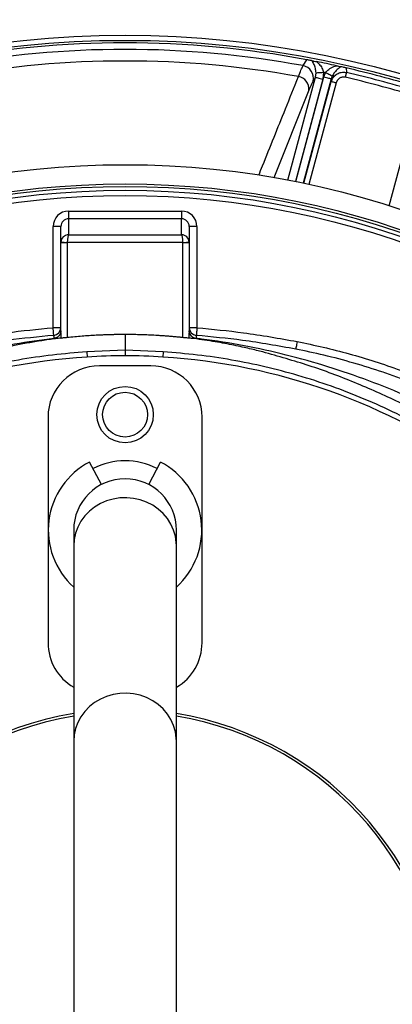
# Model space of a CAD drawing. Header units: millimetres. Extents: x 1258 to 2487, y 1276 to 2506.
# Tile 12 of 17: x 1831 to 1977, y 1901 to 2285. Entities that reach past the tile are written whole.
import ezdxf

# ---------------------------------------------------------------- set-up
doc = ezdxf.new("R2010")
doc.units = ezdxf.units.MM

msp = doc.modelspace()

# ---------------------------------------------------------------- linework, layer by layer
at = {"color": 7, "linetype": 'Continuous', "lineweight": 25}
for p, q in [((1941.82, 2266.84), (1943.24, 2269.16)), ((1958.63, 2265.96), (1958.7, 2264.16)), ((1946.67, 2262.34), (1945.76, 2260.83)), ((1946.67, 2262.34), (1946.89, 2264.08)), ((1949.84, 2264.24), (1949.56, 2261.56)), ((1949.89, 2262.42), (1950.54, 2264.09)), ((1953.18, 2262.74), (1952.78, 2261.64)), ((1952.81, 2260.6), (1952.78, 2261.64)), ((1850.5, 2210.11), (1850.5, 2207.12)), ((1850.5, 2210.11), (1894.5, 2210.11)), ((1894.5, 2210.11), (1894.5, 2207.12)), ((1850.5, 2207.12), (1850.5, 2200.86)), ((1894.5, 2207.12), (1850.5, 2207.12)), ((1894.5, 2200.86), (1894.5, 2207.12)), ((1847.5, 2204.1), (1844.5, 2204.1)), ((1844.5, 2164.6), (1844.5, 2204.1)), ((1847.5, 2197.84), (1847.5, 2204.1)), ((1850.5, 2200.86), (1894.5, 2200.86)), ((1897.5, 2204.1), (1897.5, 2197.84)), ((1900.5, 2204.1), (1897.5, 2204.1)), ((1900.5, 2204.1), (1900.5, 2164.6)), ((1847.5, 2162.53), (1847.5, 2197.84)), ((1847.5, 2197.84), (1850, 2197.84)), ((1895, 2197.87), (1850, 2197.87)), ((1850, 2197.84), (1850, 2160.76)), ((1895, 2160.76), (1895, 2197.84)), ((1895, 2197.84), (1897.5, 2197.84)), ((1897.5, 2197.84), (1897.5, 2162.53)), ((1847.5, 2164.6), (1844.5, 2164.6)), ((1900.5, 2164.6), (1897.5, 2164.6)), ((1847.5, 2160.58), (1847.56, 2160.59)), ((1872.5, 2161.95), (1872.5, 2155.81)), ((1897.5, 2160.58), (1897.45, 2160.59)), ((1872.5, 2155.81), (1857.66, 2155.2)), ((1857.66, 2155.2), (1857.78, 2153.17)), ((1872.5, 2155.81), (1872.5, 2153.71)), ((1887.34, 2155.2), (1872.5, 2155.81)), ((1887.34, 2155.2), (1887.22, 2153.17)), ((1882.5, 2149.71), (1862.5, 2149.71)), ((1842.5, 2129.71), (1842.5, 2041.71)), ((1902.5, 2041.71), (1902.5, 2129.71)), ((1863.27, 2103.45), (1858.69, 2112.24)), ((1881.73, 2103.45), (1886.31, 2112.24)), ((1852.5, 2085.71), (1852.5, 2079.55)), ((1892.5, 2079.55), (1892.5, 2085.71)), ((1852.5, 2079.55), (1852.5, 2003.32)), ((1892.5, 2003.32), (1892.5, 2079.55)), ((1852.5, 2003.32), (1852.5, 1778.11)), ((1892.5, 1778.11), (1892.5, 2003.32))]:
    msp.add_line(p, q, dxfattribs=at)
at = {"color": 1, "linetype": 'Continuous', "lineweight": 25}
for p, q in [((1935.92, 2222.2), (1946.67, 2262.34)), ((1938.96, 2221.61), (1949.89, 2262.42)), ((1949.56, 2261.56), (1938.86, 2221.63)), ((1952.78, 2261.64), (1941.89, 2221)), ((1942.18, 2220.94), (1952.81, 2260.6)), ((1954.74, 2260.09), (1944.13, 2220.52)), ((1944.12, 2257.3), (1930.44, 2223.03)), ((1975.37, 2212.16), (1985.97, 2251.72))]:
    msp.add_line(p, q, dxfattribs=at)
at = {"color": 7, "linetype": 'Continuous', "lineweight": 25, "flags": 128}
for points in [[(1946.67, 2262.34), (1946.77, 2262.31), (1946.96, 2262.26), (1947.24, 2262.18), (1947.6, 2262.09), (1948.03, 2261.97), (1948.51, 2261.84), (1949.02, 2261.71), (1949.56, 2261.56)], [(1946.89, 2264.08), (1947.02, 2264.09), (1947.24, 2264.1), (1947.54, 2264.11), (1947.91, 2264.13), (1948.34, 2264.16), (1948.81, 2264.18), (1949.32, 2264.21), (1949.84, 2264.24)], [(1952.78, 2261.64), (1952.68, 2261.67), (1952.49, 2261.72), (1952.21, 2261.8), (1951.85, 2261.89), (1951.42, 2262.01), (1950.94, 2262.13), (1950.43, 2262.27), (1949.89, 2262.42)], [(1953.18, 2262.74), (1953.07, 2262.8), (1952.88, 2262.9), (1952.61, 2263.03), (1952.28, 2263.2), (1951.9, 2263.4), (1951.47, 2263.62), (1951.01, 2263.85), (1950.54, 2264.09)], [(1958.7, 2264.16), (1958.67, 2264.05), (1958.63, 2263.9), (1958.59, 2263.7), (1958.53, 2263.46), (1958.47, 2263.2), (1958.41, 2262.91), (1958.34, 2262.61), (1958.26, 2262.29)], [(1954.74, 2260.09), (1954.38, 2260.18), (1954.04, 2260.27), (1953.72, 2260.36), (1953.43, 2260.44), (1953.19, 2260.5), (1953, 2260.55), (1952.87, 2260.59), (1952.81, 2260.6)], [(1847.5, 2198), (1847.55, 2198), (1847.7, 2197.99), (1847.93, 2197.98), (1848.24, 2197.96), (1848.62, 2197.94), (1849.05, 2197.92), (1849.51, 2197.89), (1850, 2197.87)], [(1895, 2197.87), (1895.49, 2197.89), (1895.95, 2197.92), (1896.38, 2197.94), (1896.76, 2197.96), (1897.07, 2197.98), (1897.3, 2197.99), (1897.45, 2198), (1897.5, 2198)], [(1844.74, 2161.61), (1844.74, 2161.67), (1844.72, 2161.85), (1844.7, 2162.12), (1844.67, 2162.5), (1844.63, 2162.95), (1844.59, 2163.46), (1844.55, 2164.02), (1844.5, 2164.6)], [(1900.5, 2164.6), (1900.45, 2164.02), (1900.41, 2163.46), (1900.37, 2162.95), (1900.33, 2162.5), (1900.3, 2162.12), (1900.28, 2161.85), (1900.26, 2161.67), (1900.26, 2161.61)], [(1939.52, 2159.21), (1939.41, 2158.65), (1939.31, 2158.11), (1939.21, 2157.61), (1939.13, 2157.17), (1939.05, 2156.8), (1939, 2156.52), (1938.97, 2156.34), (1938.95, 2156.27)]]:
    msp.add_lwpolyline(points, dxfattribs=at)
at = {"color": 1, "linetype": 'Continuous', "lineweight": 25, "flags": 128}
for points in [[(1892.5, 2079.55), (1892.46, 2080.8), (1892.1, 2083.29), (1891.39, 2085.7), (1890.35, 2088.01), (1888.99, 2090.17), (1887.33, 2092.14), (1885.41, 2093.88), (1883.26, 2095.37), (1880.92, 2096.57), (1878.43, 2097.47), (1875.83, 2098.05), (1873.17, 2098.3), (1870.5, 2098.22), (1867.86, 2097.8), (1865.31, 2097.06), (1862.89, 2096.01), (1860.64, 2094.66), (1858.6, 2093.04), (1856.8, 2091.18), (1855.29, 2089.11), (1854.09, 2086.87), (1853.21, 2084.51), (1852.68, 2082.05), (1852.5, 2079.55), (1852.5, 2079.55)], [(1892.5, 2003.32), (1892.46, 2004.57), (1892.1, 2007.05), (1891.39, 2009.47), (1890.35, 2011.78), (1888.99, 2013.94), (1887.33, 2015.9), (1885.41, 2017.65), (1883.26, 2019.13), (1880.92, 2020.34), (1878.43, 2021.24), (1875.83, 2021.82), (1873.17, 2022.07), (1870.5, 2021.99), (1867.86, 2021.57), (1865.31, 2020.83), (1862.89, 2019.77), (1860.64, 2018.42), (1858.6, 2016.81), (1856.8, 2014.95), (1855.29, 2012.88), (1854.09, 2010.64), (1853.21, 2008.27), (1852.68, 2005.82), (1852.5, 2003.32)]]:
    msp.add_lwpolyline(points, dxfattribs=at)
at = {"color": 7, "linetype": 'Continuous', "lineweight": 25}
for centre, radius in [((1872.5, 1890.71), 615), ((1872.5, 1890.71), 595), ((1872.5, 1890.71), 593.6), ((1872.5, 1890.71), 575), ((1872.5, 1890.71), 388), ((1872.5, 1890.71), 386), ((1872.5, 1890.71), 337.5), ((1872.5, 1890.71), 330), ((1872.5, 1890.71), 329), ((1872.5, 1890.71), 327.5), ((1872.5, 1890.71), 325.5), ((1872.5, 2130.71), 11), ((1872.5, 2130.71), 8.75)]:
    msp.add_circle(centre, radius, dxfattribs=at)
for centre, radius, start, end in [((1872.5, 1890.71), 385, 79.4128, 100.5872), ((1872.5, 1890.71), 382.46, 79.5579, 100.4421), ((1872.5, 1890.71), 377.94, 79.7071, 100.2929), ((1940.82, 2261.89), 5.05, 347.9063, 78.6282), ((1872.5, 1890.71), 385, 77.6481, 78.8321), ((1872.5, 1890.71), 385, 72.9279, 77.0721), ((1939.18, 2257.69), 4.95, 355.4886, 80.1288), ((1872.5, 1890.71), 381.45, 78.1952, 78.3021), ((1872.5, 1890.71), 381.35, 72.9968, 77.0032), ((1872.5, 1890.71), 383.27, 72.9968, 77.0032), ((1844.5, 2164.6), 3, 274.6506, 359.9992), ((1900.5, 2164.6), 3, 180.0008, 265.3494), ((1872.5, 1915.62), 238, 93.545, 125.6711), ((1876.21, 1855.74), 298, 90.7133, 93.545), ((1868.79, 1855.74), 298, 86.455, 89.2867), ((1872.5, 1915.62), 238, 54.3289, 86.455), ((1862.5, 2129.71), 20, 90, 180), ((1882.5, 2129.71), 20, 0, 90), ((1872.5, 2085.71), 27, 62.5, 117.5), ((1872.5, 2085.71), 29.9, 117.5, 228.0172), ((1872.5, 2085.71), 29.9, 311.9828, 62.5), ((1872.5, 2085.71), 20, 0, 180), ((1862.5, 2041.71), 20, 180, 240), ((1882.5, 2041.71), 20, 300, 0), ((1872.5, 1890.71), 125, 99.2069, 180), ((1872.5, 1890.71), 124, 99.2818, 180), ((1872.5, 1890.71), 125, 279.2069, 80.7931), ((1872.5, 1890.71), 124, 279.2818, 80.7182), ((1857.92, 1895.31), 263, 277.6513, 23.3134)]:
    msp.add_arc(centre, radius, start, end, dxfattribs=at)
for centre, major_axis, ratio, start_param, end_param in [((1850.5, 2204.1), (0, -6.01), 0.99863, 3.141593, 4.712389), ((1894.5, 2204.1), (0, 6.01), 0.99863, 4.712389, 6.283185), ((1850.5, 2204.1), (0, 3.01), 0.995902, 0, 1.570796), ((1894.5, 2204.1), (0, 3.01), 0.995902, 4.712389, 6.283185), ((1850.5, 2197.87), (2.28, 1.96), 0.991203, 0.865501, 2.383938), ((1850.5, 2197.87), (0.03, 3), 0.166425, 0.053853, 1.572289), ((1894.5, 2197.87), (-0.03, 3), 0.166425, 4.710896, 6.229332), ((1894.5, 2197.87), (2.28, -1.96), 0.991203, 0.757655, 2.276092), ((1850.5, 2197.84), (3, 0), 0.999087, 3.089233, 3.141593), ((1850.5, 2197.84), (0, -0.501), 0.99863, 4.660029, 4.712389), ((1894.5, 2197.84), (0, 0.501), 0.99863, 4.712389, 4.764749), ((1894.5, 2197.84), (3, 0), 0.999087, 0, 0.05236), ((1850, 2162.53), (0, 9.33), 0.267949, 1.570796, 1.780946), ((1895, 2162.53), (0, 9.33), 0.267949, 4.502255, 4.712389)]:
    msp.add_ellipse(centre, major_axis=major_axis, ratio=ratio, start_param=start_param, end_param=end_param, dxfattribs=at)
for points, knots in [([(1940.03, 2262.57), (1940.37, 2263.47), (1941.04, 2265.28), (1941.56, 2266.31), (1941.82, 2266.84)], [0, 0, 0, 0, 0.492648, 1, 1, 1, 1]), ([(1945.35, 2268.76), (1945.19, 2268.79), (1944.86, 2268.85), (1944.29, 2268.96), (1943.72, 2269.07), (1943.37, 2269.14), (1943.24, 2269.16)], [0, 0, 0, 0, 0.2893674, 0.5973342, 0.8528698, 1, 1, 1, 1]), ([(1946.89, 2264.08), (1946.83, 2264.66), (1946.7, 2265.88), (1946.13, 2267.46), (1945.62, 2268.3), (1945.35, 2268.76)], [0, 0, 0, 0, 0.298709, 0.620644, 1, 1, 1, 1]), ([(1945.35, 2268.76), (1945.47, 2268.74), (1945.7, 2268.69), (1946.3, 2268.57), (1946.77, 2268.48), (1947.07, 2268.42)], [0, 0, 0, 0, 0.266229, 0.531202, 1, 1, 1, 1]), ([(1947.07, 2268.42), (1947.42, 2268.1), (1948.21, 2267.39), (1949.26, 2266.02), (1949.65, 2264.82), (1949.84, 2264.24)], [0, 0, 0, 0, 0.293533, 0.659828, 1, 1, 1, 1]), ([(1950.54, 2264.09), (1950.95, 2264.55), (1951.91, 2265.6), (1953.48, 2266.37), (1954.52, 2266.7), (1954.86, 2266.8)], [0, 0, 0, 0, 0.337165, 0.784952, 1, 1, 1, 1]), ([(1956.6, 2266.42), (1956.23, 2266.17), (1955.39, 2265.61), (1954.17, 2264.44), (1953.48, 2263.25), (1953.18, 2262.74)], [0, 0, 0, 0, 0.313568, 0.705337, 1, 1, 1, 1]), ([(1954.86, 2266.8), (1955.12, 2266.74), (1955.59, 2266.64), (1956.21, 2266.5), (1956.48, 2266.44), (1956.6, 2266.42)], [0, 0, 0, 0, 0.412167, 0.721431, 1, 1, 1, 1]), ([(1958.63, 2265.96), (1958.44, 2266), (1957.98, 2266.1), (1957.26, 2266.27), (1956.85, 2266.36), (1956.6, 2266.42)], [0, 0, 0, 0, 0.231738, 0.535708, 1, 1, 1, 1]), ([(1952.81, 2260.6), (1953.02, 2261.14), (1953.44, 2262.23), (1954.71, 2263.46), (1956.27, 2264.19), (1957.66, 2264.34), (1958.45, 2264.21), (1958.7, 2264.16)], [0, 0, 0, 0, 0.228246, 0.45881, 0.68401, 0.901083, 1, 1, 1, 1]), ([(1958.26, 2262.29), (1958.21, 2262.31), (1958.1, 2262.33), (1957.94, 2262.35), (1957.77, 2262.37), (1957.61, 2262.37), (1957.45, 2262.37), (1957.28, 2262.35), (1956.98, 2262.31), (1956.56, 2262.19), (1956.05, 2261.92), (1955.59, 2261.57), (1955.27, 2261.2), (1955.06, 2260.88), (1954.93, 2260.63), (1954.82, 2260.36), (1954.76, 2260.18), (1954.74, 2260.09)], [0, 0, 0, 0, 0.036141, 0.071976, 0.107622, 0.143198, 0.178824, 0.214619, 0.250701, 0.375166, 0.500292, 0.62459, 0.749917, 0.812387, 0.874546, 0.936912, 1, 1, 1, 1]), ([(1945.76, 2260.83), (1945.53, 2260.41), (1945.05, 2259.56), (1944.43, 2258.06), (1944.12, 2257.3)], [0, 0, 0, 0, 0.492667, 1, 1, 1, 1]), ([(1805.48, 2159.21), (1812.42, 2160.46), (1825.36, 2162.79), (1838.44, 2164.03), (1844.5, 2164.6)], [0, 0, 0, 0, 0.5371682, 1, 1, 1, 1]), ([(1847.5, 2163.46), (1847.46, 2163.11), (1847.39, 2162.41), (1846.84, 2161.48), (1846.04, 2160.8), (1845.31, 2160.52), (1844.91, 2160.47), (1844.85, 2160.46)], [0, 0, 0, 0, 0.243809, 0.487768, 0.726751, 0.956248, 1, 1, 1, 1]), ([(1900.15, 2160.46), (1899.83, 2160.53), (1899.18, 2160.67), (1898.37, 2161.26), (1897.77, 2162.07), (1897.52, 2162.85), (1897.51, 2163.32), (1897.5, 2163.46)], [0, 0, 0, 0, 0.221693, 0.443202, 0.669674, 0.905135, 1, 1, 1, 1]), ([(1900.5, 2164.6), (1906.55, 2164.03), (1919.64, 2162.79), (1932.57, 2160.46), (1939.52, 2159.21)], [0, 0, 0, 0, 0.462768, 1, 1, 1, 1]), ([(1844.85, 2160.46), (1839.7, 2159.76), (1829.41, 2158.35), (1814.17, 2155.05), (1799.13, 2151.02), (1783.55, 2146.11), (1767.51, 2140.11), (1751.21, 2132.7), (1735.46, 2124.22), (1720.38, 2114.72), (1706.27, 2104.33), (1693.18, 2093.12), (1681.06, 2081.21), (1669.76, 2068.53), (1659.37, 2055.19), (1650.56, 2042.46), (1645.64, 2033.98), (1643.53, 2030.33)], [0, 0, 0, 0, 0.0619081, 0.1239178, 0.1859724, 0.2479419, 0.3192552, 0.3908361, 0.4624875, 0.5340295, 0.60531, 0.6737824, 0.7424746, 0.8112664, 0.880006, 0.9485182, 1, 1, 1, 1]), ([(1844.74, 2161.61), (1838.74, 2161.04), (1825.77, 2159.81), (1812.94, 2157.51), (1806.05, 2156.27)], [0, 0, 0, 0, 0.46279, 1, 1, 1, 1]), ([(1847.5, 2160.58), (1847.16, 2160.54), (1846.48, 2160.46), (1844.9, 2160.26), (1842.76, 2159.97), (1840.08, 2159.57), (1837.41, 2159.14), (1834.74, 2158.67), (1832.08, 2158.18), (1829.42, 2157.64), (1826.78, 2157.07), (1824.14, 2156.47), (1821.5, 2155.84), (1819.76, 2155.39), (1818.88, 2155.16)], [0, 0, 0, 0, 0.0353324, 0.0706757, 0.1637007, 0.2566618, 0.3495751, 0.4424569, 0.5353236, 0.6281914, 0.7210767, 0.8139957, 0.9069647, 1, 1, 1, 1]), ([(1844.85, 2160.46), (1844.84, 2160.91), (1844.83, 2161.18), (1844.81, 2161.3), (1844.81, 2161.32), (1844.8, 2161.36), (1844.79, 2161.39), (1844.78, 2161.47), (1844.76, 2161.53), (1844.74, 2161.61)], [0, 0, 0, 0, 0.5, 0.5, 0.625, 0.625, 0.75, 0.75, 1, 1, 1, 1]), ([(1850, 2160.76), (1849.72, 2160.73), (1849.15, 2160.67), (1848.41, 2160.61), (1847.82, 2160.57), (1847.64, 2160.58), (1847.56, 2160.59)], [0, 0, 0, 0, 0.249002, 0.498075, 0.745957, 1, 1, 1, 1]), ([(1872.5, 2161.95), (1872.04, 2161.95), (1871.11, 2161.95), (1869.72, 2161.93), (1868.31, 2161.91), (1866.9, 2161.88), (1865.48, 2161.84), (1864.06, 2161.79), (1862.65, 2161.72), (1860.8, 2161.63), (1858.51, 2161.5), (1855.73, 2161.3), (1852.88, 2161.05), (1850.96, 2160.86), (1850, 2160.76)], [0, 0, 0, 0, 0.061501, 0.12341, 0.185732, 0.248424, 0.31138, 0.374437, 0.437406, 0.500079, 0.619724, 0.743592, 0.870908, 1, 1, 1, 1]), ([(1895, 2160.76), (1894.52, 2160.81), (1893.55, 2160.91), (1892.11, 2161.05), (1890.67, 2161.18), (1889.25, 2161.29), (1887.85, 2161.4), (1886.47, 2161.49), (1885.11, 2161.58), (1883.27, 2161.68), (1880.94, 2161.79), (1878.11, 2161.88), (1875.29, 2161.94), (1873.43, 2161.95), (1872.5, 2161.95)], [0, 0, 0, 0, 0.064606, 0.129093, 0.193125, 0.256409, 0.318824, 0.380278, 0.440678, 0.499924, 0.625565, 0.751578, 0.876591, 1, 1, 1, 1]), ([(1897.45, 2160.59), (1897.36, 2160.58), (1897.19, 2160.57), (1896.62, 2160.61), (1895.87, 2160.67), (1895.3, 2160.73), (1895, 2160.76)], [0, 0, 0, 0, 0.24574, 0.491409, 0.737586, 1, 1, 1, 1]), ([(1926.12, 2155.16), (1924.56, 2155.57), (1921.18, 2156.42), (1915.1, 2157.77), (1907.75, 2159.16), (1901.5, 2160.09), (1898.09, 2160.51), (1897.5, 2160.58)], [0.01980077, 0.01980077, 0.01980077, 0.01980077, 0.02502604, 0.03025132, 0.03547659, 0.04070186, 0.04180218, 0.04180218, 0.04180218, 0.04180218]), ([(1900.26, 2161.61), (1900.24, 2161.53), (1900.22, 2161.47), (1900.21, 2161.39), (1900.2, 2161.36), (1900.19, 2161.32), (1900.19, 2161.3), (1900.17, 2161.18), (1900.16, 2160.91), (1900.15, 2160.46)], [0, 0, 0, 0, 0.25, 0.25, 0.375, 0.375, 0.5, 0.5, 1, 1, 1, 1]), ([(2101.45, 2030.39), (2100.3, 2032.42), (2096.59, 2039.01), (2089.51, 2049.69), (2080.23, 2062.37), (2070.17, 2074.44), (2059.48, 2085.79), (2048.15, 2096.36), (2036.23, 2106.16), (2023.68, 2115.23), (2010.57, 2123.55), (1997, 2131.07), (1982.61, 2137.9), (1967.45, 2144.06), (1951.55, 2149.53), (1935.34, 2154.12), (1918.89, 2157.74), (1907.11, 2159.62), (1900.85, 2160.38), (1900.15, 2160.46)], [0, 0, 0, 0, 0.028624, 0.092527, 0.156406, 0.22016, 0.28371, 0.345658, 0.407843, 0.470155, 0.532473, 0.594671, 0.656629, 0.723531, 0.790614, 0.857737, 0.92478, 0.991649, 1, 1, 1, 1]), ([(1938.95, 2156.27), (1932.06, 2157.51), (1919.23, 2159.81), (1906.26, 2161.04), (1900.26, 2161.61)], [0, 0, 0, 0, 0.537274, 1, 1, 1, 1]), ([(1939.52, 2159.21), (1942.92, 2158.51), (1949.71, 2157.11), (1959.81, 2154.5), (1969.82, 2151.51), (1981.02, 2147.67), (1993.29, 2142.79), (2006.52, 2136.67), (2019.52, 2129.76), (2032.22, 2122.05), (2044.58, 2113.55), (2056.33, 2104.45), (2067.44, 2094.8), (2077.89, 2084.64), (2087.86, 2073.82), (2097.29, 2062.33), (2106.18, 2050.24), (2111.51, 2041.79), (2114.17, 2037.56)], [0, 0, 0, 0, 0.047479, 0.094957, 0.142732, 0.190508, 0.256983, 0.32351, 0.389985, 0.458391, 0.526854, 0.595261, 0.661734, 0.728258, 0.794731, 0.863135, 0.931595, 1, 1, 1, 1]), ([(1857.66, 2155.2), (1853.19, 2154.84), (1844.25, 2154.12), (1830.95, 2152.12), (1817.64, 2149.41), (1804.38, 2145.89), (1791.23, 2141.59), (1778.56, 2136.62), (1766.43, 2131.06), (1754.79, 2124.93), (1743.42, 2118.18), (1736.16, 2113.15), (1732.52, 2110.63)], [0, 0, 0, 0, 0.099897, 0.199866, 0.299756, 0.402558, 0.505445, 0.608247, 0.705595, 0.802944, 0.901472, 1, 1, 1, 1]), ([(2012.48, 2110.63), (2008.82, 2113.16), (2001.51, 2118.22), (1990.04, 2125.03), (1978.12, 2131.3), (1965.73, 2136.92), (1952.93, 2141.89), (1940.02, 2146.07), (1927.03, 2149.48), (1913.97, 2152.14), (1900.73, 2154.13), (1891.81, 2154.84), (1887.34, 2155.2)], [0, 0, 0, 0, 0.099062, 0.198201, 0.297264, 0.399204, 0.501226, 0.603166, 0.701766, 0.800366, 0.900181, 1, 1, 1, 1]), ([(2095.94, 2028.11), (2093.93, 2031.53), (2088.8, 2040.24), (2079.3, 2053.53), (2067.67, 2067.97), (2055, 2081.58), (2041.43, 2094.35), (2026.98, 2106.2), (2011.75, 2117.08), (1995.79, 2126.94), (1979.17, 2135.74), (1961.97, 2143.41), (1944.3, 2150.04), (1932.18, 2153.45), (1926.12, 2155.16)], [0, 0, 0, 0, 0.055365, 0.14124, 0.227117, 0.312992, 0.398869, 0.484744, 0.570621, 0.656496, 0.742373, 0.828248, 0.914123, 1, 1, 1, 1]), ([(2111.62, 2036), (2108.49, 2040.93), (2102.23, 2050.79), (2091.58, 2064.76), (2080.08, 2078.04), (2067.72, 2090.51), (2054.58, 2102.1), (2040.66, 2112.75), (2026.03, 2122.45), (2010.77, 2131.17), (1994.99, 2138.84), (1982.29, 2143.98), (1971.13, 2147.91), (1961.57, 2150.91), (1950.21, 2153.94), (1942.62, 2155.51), (1938.95, 2156.27)], [0, 0, 0, 0, 0.080763, 0.161801, 0.242933, 0.32397, 0.404731, 0.485494, 0.566534, 0.647666, 0.728705, 0.809469, 0.837176, 0.892662, 0.948147, 1, 1, 1, 1]), ([(2114.17, 2037.56), (2117.08, 2032.58), (2122.88, 2022.62), (2130.42, 2007.05), (2137.29, 1990.54), (2143.25, 1973.02), (2148.17, 1954.55), (2151.86, 1935.76), (2154.28, 1916.8), (2155.42, 1897.73), (2155.23, 1878.63), (2153.75, 1859.55), (2151, 1840.6), (2146.99, 1821.89), (2141.74, 1803.51), (2135.24, 1785.55), (2127.52, 1768.04), (2118.65, 1751.06), (2108.68, 1734.73), (2097.52, 1718.96), (2085.16, 1703.85), (2071.64, 1689.47), (2057.33, 1676.22), (2042.31, 1664.14), (2026.68, 1653.22), (2010.35, 1643.35), (1993.41, 1634.6), (1978.31, 1628.05), (1965.34, 1623.24), (1954.75, 1619.8), (1944.14, 1616.77), (1937.05, 1615.11), (1933.5, 1614.28)], [0, 0, 0, 0, 0.032167, 0.064364, 0.09653, 0.132001, 0.167593, 0.203225, 0.238817, 0.274287, 0.309786, 0.345406, 0.381068, 0.416688, 0.452187, 0.487685, 0.523305, 0.558966, 0.594586, 0.630084, 0.666776, 0.703512, 0.740203, 0.775576, 0.81107, 0.846604, 0.882097, 0.91747, 0.938401, 0.959332, 0.979666, 1, 1, 1, 1])]:
    msp.add_open_spline(points, degree=3, knots=knots, dxfattribs=at)
at = {"color": 1, "linetype": 'Continuous', "lineweight": 25}
msp.add_open_spline([(1924.56, 2224.07), (1925.06, 2225.32), (1928.53, 2233.96), (1933.69, 2246.8), (1938.34, 2258.37), (1940.03, 2262.57)], degree=3, knots=[0, 0, 0, 0, 0.096906, 0.672103, 1, 1, 1, 1], dxfattribs=at)

doc.saveas('drawing.dxf')
